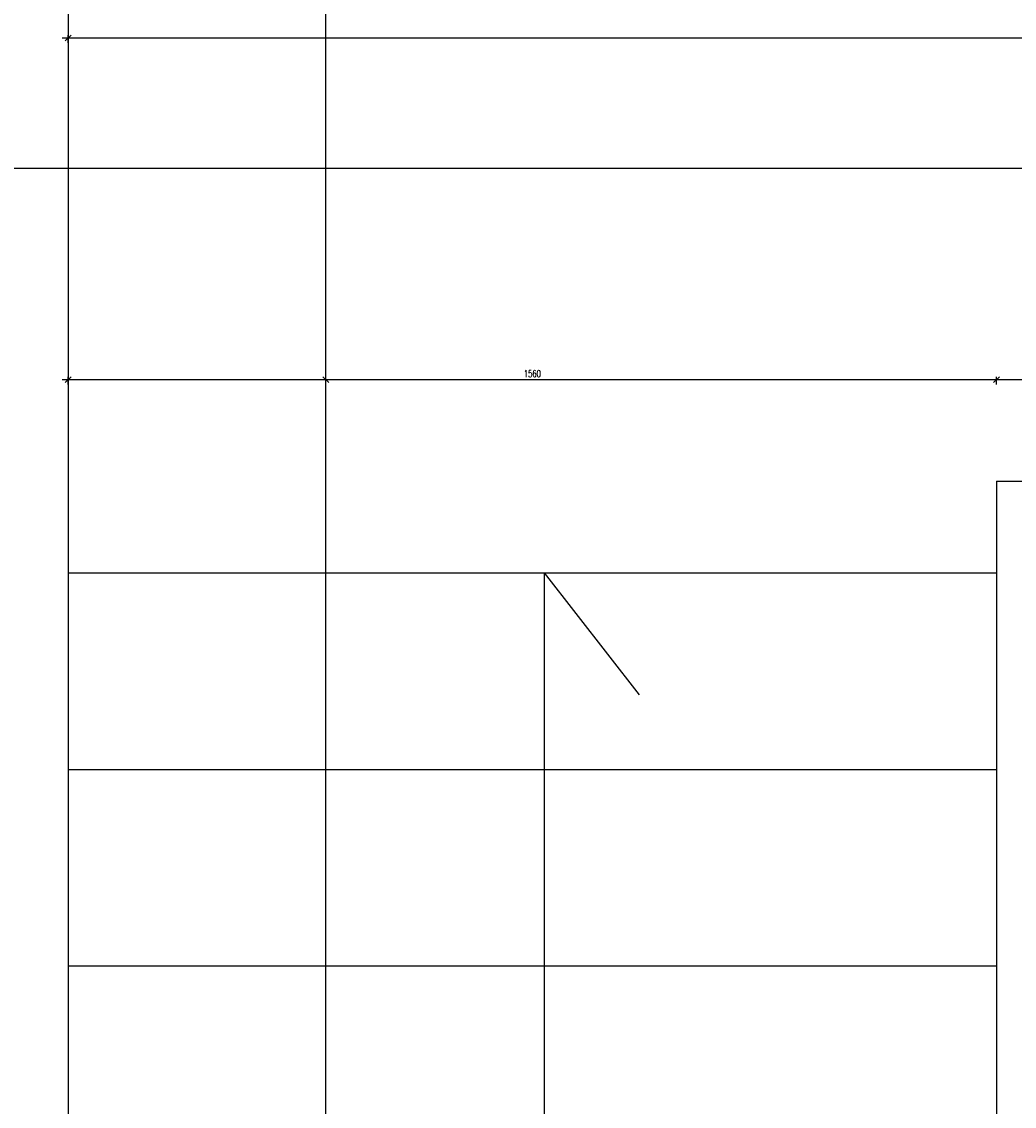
# Model space of a CAD drawing. Header units: centimetres. Extents: x -228435 to 46820, y -89367 to 152985.
# Tile 24 of 256: x -62818 to -61150, y 9424 to 11246. Entities that reach past the tile are written whole.
import ezdxf

# ---------------------------------------------------------------- set-up
doc = ezdxf.new("R2010")
doc.units = ezdxf.units.CM
doc.header["$LTSCALE"] = 50
doc.header["$PDMODE"] = 35
doc.header["$PDSIZE"] = 0.1
doc.linetypes.add('Osie rzutów$0$DASHDOT2', pattern=[12.7, 6.35, -3.175, 0, -3.175])
doc.layers.get('0').update_dxf_attribs({"color": 8})
doc.layers.get('DEFPOINTS').update_dxf_attribs({"color": 8})
for name, color, linetype in [('Kondygnacja  -0_5$0$ARCH_INFO_SCHODY_IST', 8, 'Continuous'), ('Kondygnacja  -0_5$0$ARCH_MUROWANE_IST', 8, 'Continuous'), ('Kondygnacja  -0_5$0$ARCH_SCHODY_IST', 8, 'Continuous'), ('Osie rzutów$0$ARCH_INFO_OSIE_IST', 8, 'Osie rzutów$0$DASHDOT2'), ('Osie rzutów$0$ARCH_INFO_OSIE_OPISY_IST', 8, 'Continuous')]:
    doc.layers.add(name, color=color, linetype=linetype)
doc.layers.add('Kondygnacja  -0_5$0$ARCH_INFO_WYMIARY', color=8, linetype='Continuous', lineweight=9)
doc.styles.add('Kondygnacja  -0_5$0$Romans', font='Romans.shx', dxfattribs={"width": 0.7})
doc.dimstyles.new('Kondygnacja  -0_5$0$Wymiary 1-100', dxfattribs={"dimtxt": 12, "dimasz": 10, "dimexe": 5, "dimexo": 0, "dimgap": 4, "dimtad": 1, "dimrnd": 0.5, "dimzin": 12, "dimdsep": 46, "dimtxsty": 'Kondygnacja  -0_5$0$Romans', "dimblk": 'Kondygnacja  -0_5$0$_Oblique', "dimcen": 10, "dimdle": 10, "dimclrt": 55, "dimazin": 0, "dimtfac": 1, "dimtmove": 1, "dimatfit": 3, "dimfxl": 8, "dimfxlon": 1, "dimtolj": 1, "dimtzin": 0, "dimarcsym": 0})

# ---------------------------------------------------------------- blocks, each defined once
blk = doc.blocks.new('Osie rzutów')
at = {"layer": 'Osie rzutów$0$ARCH_INFO_OSIE_IST', "ltscale": 10}
blk.add_line((4436.04, 5600), (15156.54, 5600), dxfattribs=at)
blk = doc.blocks.new('Kondygnacja  -0_5$0$_Oblique')
at = {"color": 0, "linetype": 'ByBlock', "lineweight": -2}
blk.add_line((-0.5, -0.5), (0.5, 0.5), dxfattribs=at)
blk = doc.blocks.new('*D140')
at = {"layer": 'DEFPOINTS', "color": 0}
for p in [(-61180, 10644.8), (-62740, 10320), (-61180, 10320)]:
    blk.add_point(p, dxfattribs=at)
at = {"layer": 'Kondygnacja  -0_5$0$ARCH_INFO_WYMIARY', "color": 0, "lineweight": -2}
for p, q in [((-62750, 10644.8), (-61170, 10644.8)), ((-62740, 10636.8), (-62740, 10649.8)), ((-61180, 10636.8), (-61180, 10649.8))]:
    blk.add_line(p, q, dxfattribs=at)
at = {"layer": 'Kondygnacja  -0_5$0$ARCH_INFO_WYMIARY', "color": 0, "lineweight": -2, "xscale": 10, "yscale": 10, "zscale": 10, "rotation": 180}
blk.add_blockref('Kondygnacja  -0_5$0$_Oblique', (-62740, 10644.8), dxfattribs=at)
at = {"layer": 'Kondygnacja  -0_5$0$ARCH_INFO_WYMIARY', "color": 0, "lineweight": -2, "xscale": 10, "yscale": 10, "zscale": 10}
blk.add_blockref('Kondygnacja  -0_5$0$_Oblique', (-61180, 10644.8), dxfattribs=at)
at = {"layer": 'Kondygnacja  -0_5$0$ARCH_INFO_WYMIARY', "color": 55, "insert": (-61960, 10654.8), "char_height": 12, "attachment_point": 5, "style": 'Kondygnacja  -0_5$0$Romans'}
blk.add_mtext('\\A1;1560', dxfattribs=at)
blk = doc.blocks.new('*D141')
at = {"layer": 'DEFPOINTS', "color": 0}
for p in [(-60750, 10644.8), (-60750, 10474.3), (-61180, 10320)]:
    blk.add_point(p, dxfattribs=at)
at = {"layer": 'Kondygnacja  -0_5$0$ARCH_INFO_WYMIARY', "color": 0, "lineweight": -2}
for p, q in [((-61190, 10644.8), (-60740, 10644.8)), ((-61180, 10636.8), (-61180, 10649.8)), ((-60750, 10636.8), (-60750, 10649.8))]:
    blk.add_line(p, q, dxfattribs=at)
at = {"layer": 'Kondygnacja  -0_5$0$ARCH_INFO_WYMIARY', "color": 0, "lineweight": -2, "xscale": 10, "yscale": 10, "zscale": 10, "rotation": 180}
blk.add_blockref('Kondygnacja  -0_5$0$_Oblique', (-61180, 10644.8), dxfattribs=at)
at = {"layer": 'Kondygnacja  -0_5$0$ARCH_INFO_WYMIARY', "color": 0, "lineweight": -2, "xscale": 10, "yscale": 10, "zscale": 10}
blk.add_blockref('Kondygnacja  -0_5$0$_Oblique', (-60750, 10644.8), dxfattribs=at)
at = {"layer": 'Kondygnacja  -0_5$0$ARCH_INFO_WYMIARY', "color": 55, "insert": (-60965, 10654.8), "char_height": 12, "attachment_point": 5, "style": 'Kondygnacja  -0_5$0$Romans'}
blk.add_mtext('\\A1;430', dxfattribs=at)
blk = doc.blocks.new('*D143')
at = {"layer": 'DEFPOINTS', "color": 0}
for p in [(-62740, 11218.8), (-62740, 11200), (-59190, 11200)]:
    blk.add_point(p, dxfattribs=at)
at = {"layer": 'Kondygnacja  -0_5$0$ARCH_INFO_WYMIARY', "color": 0, "lineweight": -2}
for p, q in [((-59180, 11218.8), (-62750, 11218.8)), ((-62740, 11210.8), (-62740, 11223.8)), ((-59190, 11210.8), (-59190, 11223.8))]:
    blk.add_line(p, q, dxfattribs=at)
at = {"layer": 'Kondygnacja  -0_5$0$ARCH_INFO_WYMIARY', "color": 0, "lineweight": -2, "xscale": 10, "yscale": 10, "zscale": 10, "rotation": 180}
blk.add_blockref('Kondygnacja  -0_5$0$_Oblique', (-62740, 11218.8), dxfattribs=at)
at = {"layer": 'Kondygnacja  -0_5$0$ARCH_INFO_WYMIARY', "color": 0, "lineweight": -2, "xscale": 10, "yscale": 10, "zscale": 10}
blk.add_blockref('Kondygnacja  -0_5$0$_Oblique', (-59190, 11218.8), dxfattribs=at)
at = {"layer": 'Kondygnacja  -0_5$0$ARCH_INFO_WYMIARY', "color": 55, "insert": (-60965, 11228.8), "char_height": 12, "attachment_point": 5, "style": 'Kondygnacja  -0_5$0$Romans'}
blk.add_mtext('\\A1;3550', dxfattribs=at)
blk = doc.blocks.new('*D144')
at = {"layer": 'DEFPOINTS', "color": 0}
for p in [(-62740, 11990), (-62307, 11990), (-62690, 10644.8)]:
    blk.add_point(p, dxfattribs=at)
at = {"layer": 'Kondygnacja  -0_5$0$ARCH_INFO_WYMIARY', "color": 0, "lineweight": -2}
for p, q in [((-62307, 10634.8), (-62307, 12000)), ((-62315, 11990), (-62302, 11990)), ((-62315, 10644.8), (-62302, 10644.8))]:
    blk.add_line(p, q, dxfattribs=at)
at = {"layer": 'Kondygnacja  -0_5$0$ARCH_INFO_WYMIARY', "color": 0, "lineweight": -2, "xscale": 10, "yscale": 10, "zscale": 10}
for p, rotation in [((-62307, 11990), 90), ((-62307, 10644.8), 270)]:
    blk.add_blockref('Kondygnacja  -0_5$0$_Oblique', p, dxfattribs=dict(at, rotation=rotation))
at = {"layer": 'Kondygnacja  -0_5$0$ARCH_INFO_WYMIARY', "color": 55, "insert": (-62317, 11317.4), "char_height": 12, "attachment_point": 5, "rotation": 90, "style": 'Kondygnacja  -0_5$0$Romans'}
blk.add_mtext('\\A1;1345', dxfattribs=at)
blk = doc.blocks.new('*D90')
at = {"layer": 'DEFPOINTS', "color": 0}
for p in [(-62690, 10644.8), (-62307, 10644.8), (-62690, 7020)]:
    blk.add_point(p, dxfattribs=at)
at = {"layer": 'Kondygnacja  -0_5$0$ARCH_INFO_WYMIARY', "color": 0, "lineweight": -2}
for p, q in [((-62315, 10644.8), (-62302, 10644.8)), ((-62307, 7010), (-62307, 10654.8)), ((-62315, 7020), (-62302, 7020))]:
    blk.add_line(p, q, dxfattribs=at)
at = {"layer": 'Kondygnacja  -0_5$0$ARCH_INFO_WYMIARY', "color": 0, "lineweight": -2, "xscale": 10, "yscale": 10, "zscale": 10}
for p, rotation in [((-62307, 10644.8), 90), ((-62307, 7020), 270)]:
    blk.add_blockref('Kondygnacja  -0_5$0$_Oblique', p, dxfattribs=dict(at, rotation=rotation))
at = {"layer": 'Kondygnacja  -0_5$0$ARCH_INFO_WYMIARY', "color": 55, "insert": (-62317, 8832.4), "char_height": 12, "attachment_point": 5, "rotation": 90, "style": 'Kondygnacja  -0_5$0$Romans'}
blk.add_mtext('\\A1;3625', dxfattribs=at)

msp = doc.modelspace()

# ---------------------------------------------------------------- linework, layer by layer
at = {"layer": 'Kondygnacja  -0_5$0$ARCH_INFO_SCHODY_IST'}
for q in [(-61940, 6620), (-61780.549, 10115.253)]:
    msp.add_line((-61940, 10320), q, dxfattribs=at)
at = {"layer": 'Kondygnacja  -0_5$0$ARCH_MUROWANE_IST', "ltscale": 4}
msp.add_line((-62740, 11990), (-62740, 4400), dxfattribs=at)
at = {"layer": 'Kondygnacja  -0_5$0$ARCH_SCHODY_IST'}
for p, q in [((-62740, 10750), (-62740, 4800)), ((-61180, 10474.257), (-61180, 6920)), ((-61180, 10474.257), (-60750, 10474.257)), ((-62740, 10320), (-61180, 10320)), ((-62740, 9990), (-61180, 9990)), ((-62740, 9660), (-61180, 9660))]:
    msp.add_line(p, q, dxfattribs=at)

# ---------------------------------------------------------------- block references
at = {"layer": 'Osie rzutów$0$ARCH_INFO_OSIE_OPISY_IST', "xscale": 10, "yscale": 10, "zscale": 10}
msp.add_blockref('Osie rzutów', (-121140, -45000), dxfattribs=at)

# ---------------------------------------------------------------- dimensions: what is measured, and where the dimension line sits
at = {"layer": 'Kondygnacja  -0_5$0$ARCH_INFO_WYMIARY'}
for base, p1, p2, picture, middle in [((-62307.03, 11990), (-62690, 10644.768), (-62740, 11990), '*D144', (-62317.03, 11317.384)), ((-62307.03, 10644.768), (-62690, 7020), (-62690, 10644.768), '*D90', (-62317.03, 8832.384))]:
    dim = msp.add_linear_dim(base=base, p1=p1, p2=p2, angle=90, dimstyle='Kondygnacja  -0_5$0$Wymiary 1-100', dxfattribs=at)
    dim.commit()
    dim.dimension.update_dxf_attribs({"geometry": picture, "text_midpoint": middle})
for base, p1, p2, picture, middle in [((-62740, 11218.843), (-59190, 11200), (-62740, 11200), '*D143', (-60965, 11228.843)), ((-61180, 10644.768), (-62740, 10320), (-61180, 10320), '*D140', (-61960, 10654.768)), ((-60750, 10644.768), (-61180, 10320), (-60750, 10474.257), '*D141', (-60965, 10654.768))]:
    dim = msp.add_linear_dim(base=base, p1=p1, p2=p2, dimstyle='Kondygnacja  -0_5$0$Wymiary 1-100', dxfattribs=at)
    dim.commit()
    dim.dimension.update_dxf_attribs({"geometry": picture, "text_midpoint": middle})

doc.saveas('drawing.dxf')
